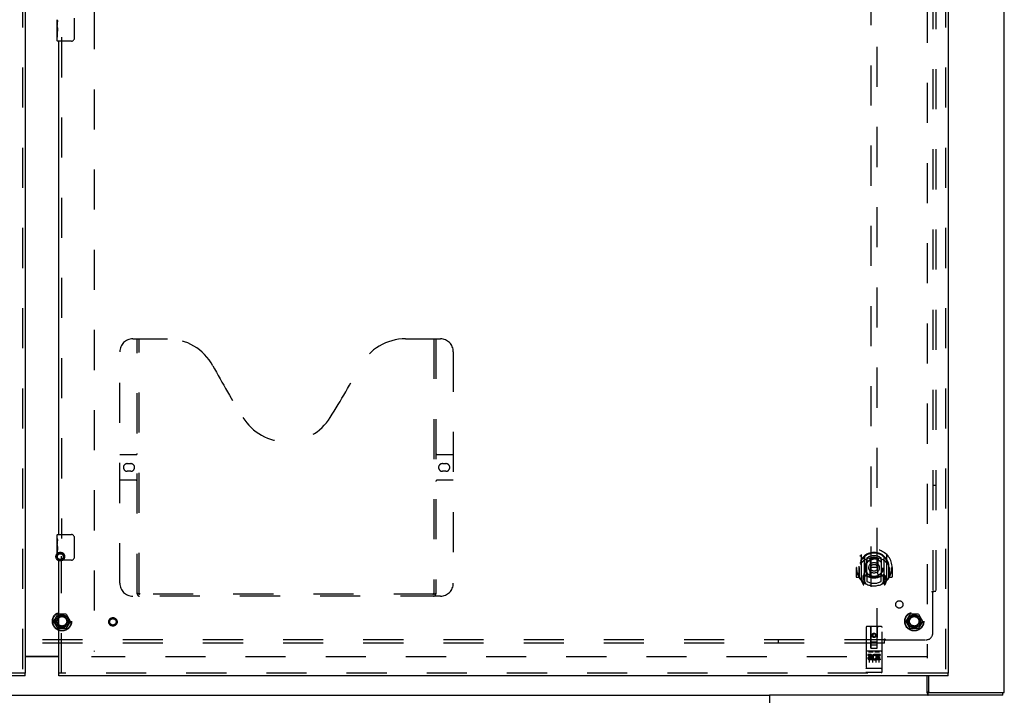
# Model space of a CAD drawing. Header units: inches. Extents: x 0 to 283, y 0 to 183.
# Tile 16 of 79: x 88 to 127, y 65 to 91. Entities that reach past the tile are written whole.
import ezdxf

# ---------------------------------------------------------------- set-up
doc = ezdxf.new("R2010")
doc.units = ezdxf.units.IN
doc.header["$LTSCALE"] = 15.583333
doc.header["$MEASUREMENT"] = 0
doc.linetypes.add('HIDDEN', pattern=[0.2, 0.1, -0.1])
doc.layers.get('0').update_dxf_attribs({"linetype": 'CONTINUOUS'})
for name, color, linetype in [('DEFAULT_2', 8, 'HIDDEN'), ('MAIN_DOOR_ASSEMBLY', 7, 'CONTINUOUS'), ('SECONDARY_DOOR_ASSEMBLY', 7, 'CONTINUOUS'), ('SUBPANEL', 7, 'CONTINUOUS')]:
    doc.layers.add(name, color=color, linetype=linetype)

msp = doc.modelspace()

# ---------------------------------------------------------------- linework, layer by layer
at = {"color": 3, "linetype": 'Continuous'}
for p, q in [((126.7, 64.742), (126.7, 136.534)), ((88.637, 66.153), (89.95, 66.153)), ((123.752, 65.388), (123.752, 64.802)), ((123.74, 64.742), (126.7, 64.742)), ((123.72, 64.638), (117.577, 64.638)), ((117.577, 64.638), (117.577, 64.298))]:
    msp.add_line(p, q, dxfattribs=at)
at = {"color": 7, "linetype": 'Continuous'}
for p, q in [((89.95, 66.138), (88.637, 66.138)), ((123.7, 64.738), (123.7, 65.388)), ((123.74, 64.638), (123.74, 64.742)), ((126.648, 64.638), (126.648, 64.742)), ((62.823, 64.638), (117.577, 64.638)), ((126.648, 64.638), (123.72, 64.638))]:
    msp.add_line(p, q, dxfattribs=at)
at = {"color": 3, "linetype": 'Continuous'}
for points in [[(123.7, 64.787), (123.702, 64.786), (123.704, 64.786), (123.707, 64.785), (123.709, 64.783), (123.711, 64.782), (123.713, 64.78), (123.715, 64.778), (123.717, 64.776), (123.718, 64.774), (123.72, 64.772), (123.721, 64.769), (123.722, 64.767), (123.724, 64.764), (123.725, 64.762)], [(123.725, 64.762), (123.727, 64.757), (123.728, 64.754), (123.729, 64.752), (123.73, 64.75), (123.731, 64.748), (123.733, 64.746), (123.734, 64.744), (123.735, 64.743), (123.737, 64.743), (123.738, 64.742), (123.74, 64.742)]]:
    msp.add_lwpolyline(points, dxfattribs=at)
at = {"color": 7, "linetype": 'Continuous'}
for points in [[(123.7, 64.738), (123.702, 64.733), (123.703, 64.729), (123.705, 64.724), (123.706, 64.718), (123.707, 64.713), (123.708, 64.707), (123.709, 64.702), (123.711, 64.691)], [(123.711, 64.691), (123.712, 64.686), (123.713, 64.68), (123.714, 64.676), (123.715, 64.671), (123.716, 64.667), (123.717, 64.663), (123.718, 64.659), (123.72, 64.656), (123.721, 64.653), (123.722, 64.651), (123.724, 64.648), (123.726, 64.646), (123.727, 64.644), (123.729, 64.642), (123.731, 64.641), (123.733, 64.64), (123.735, 64.639), (123.737, 64.638), (123.74, 64.638)]]:
    msp.add_lwpolyline(points, dxfattribs=at)
at = {"color": 3, "linetype": 'Continuous'}
msp.add_arc((123.812, 64.802), 0.06, 180, 270, dxfattribs=at)
at = {"layer": 'DEFAULT_2', "color": 8, "linetype": 'HIDDEN'}
for p, q in [((123.7, 135.19), (123.7, 66.086)), ((91.325, 134.937), (91.325, 66.34)), ((89.757, 67.518), (89.912, 67.786)), ((90.229, 67.791), (89.921, 67.791)), ((90.238, 67.786), (90.393, 67.518)), ((122.882, 67.518), (123.037, 67.786)), ((123.354, 67.791), (123.046, 67.791)), ((123.363, 67.786), (123.518, 67.518)), ((89.912, 67.241), (89.757, 67.508)), ((90.393, 67.508), (90.238, 67.241)), ((123.037, 67.241), (122.882, 67.508)), ((123.518, 67.508), (123.363, 67.241)), ((90.229, 67.236), (89.921, 67.236)), ((123.354, 67.236), (123.046, 67.236)), ((123.7, 66.138), (91.221, 66.138))]:
    msp.add_line(p, q, dxfattribs=at)
for centre, radius in [((90.009, 70.028), 0.169), ((90.009, 70.028), 0.124), ((90.009, 70.028), 0.114), ((90.075, 67.513), 0.372), ((90.075, 67.513), 0.356), ((123.2, 67.513), 0.372), ((123.2, 67.513), 0.356), ((90.075, 67.513), 0.204), ((90.075, 67.513), 0.183), ((123.2, 67.513), 0.204), ((123.2, 67.513), 0.183)]:
    msp.add_circle(centre, radius, dxfattribs=at)
for centre, start, end in [((89.921, 67.781), 90.0113, 149.988), ((90.229, 67.781), 30.0108, 89.9876), ((123.046, 67.781), 90.0113, 149.988), ((123.354, 67.781), 30.0108, 89.9876), ((89.766, 67.513), 150.0117, 209.9873), ((90.384, 67.513), 330.0117, 29.9873), ((122.891, 67.513), 150.0117, 209.9873), ((123.509, 67.513), 330.0117, 29.9873), ((89.921, 67.246), 210.0108, 269.9876), ((90.229, 67.246), 270.0113, 329.988), ((123.046, 67.246), 210.0108, 269.9876), ((123.354, 67.246), 270.0113, 329.988)]:
    msp.add_arc(centre, 0.01, start, end, dxfattribs=at)
at = {"layer": 'MAIN_DOOR_ASSEMBLY', "color": 8, "linetype": 'HIDDEN'}
for p, q in [((124.408, 135.784), (124.408, 65.492)), ((121.512, 98.467), (121.512, 66.466)), ((121.762, 66.466), (121.762, 98.467)), ((90.054, 90.21), (90.054, 70.733)), ((92.824, 78.492), (94.179, 78.492)), ((92.999, 68.582), (92.999, 78.492)), ((93.079, 68.612), (93.079, 78.492)), ((103.429, 78.492), (104.784, 78.492)), ((104.529, 78.492), (104.529, 68.612)), ((104.609, 78.492), (104.609, 68.582)), ((92.324, 68.992), (92.324, 77.992)), ((105.284, 77.992), (105.284, 68.992)), ((92.324, 73.992), (92.959, 73.992)), ((104.649, 73.992), (105.284, 73.992)), ((92.61, 73.642), (92.747, 73.642)), ((104.86, 73.642), (104.997, 73.642)), ((92.747, 73.342), (92.61, 73.342)), ((104.997, 73.342), (104.86, 73.342)), ((92.959, 72.992), (92.324, 72.992)), ((105.284, 72.992), (104.649, 72.992)), ((90.054, 65.492), (90.054, 70.043)), ((121.137, 70.094), (121.137, 69.126)), ((121.255, 70.04), (121.255, 69.024)), ((122.02, 70.04), (122.02, 69.024)), ((122.137, 69.126), (122.137, 70.094)), ((121.062, 69.656), (121.063, 69.659)), ((121.062, 69.199), (121.062, 69.656)), ((121.262, 70.015), (121.262, 69.012)), ((121.355, 69.292), (121.355, 69.923)), ((121.362, 69.975), (121.362, 69.872)), ((121.475, 69.949), (121.505, 69.61)), ((121.8, 69.949), (121.77, 69.61)), ((121.912, 69.872), (121.912, 69.975)), ((121.92, 69.923), (121.92, 69.292)), ((122.012, 70.015), (122.012, 69.012)), ((122.212, 69.656), (122.212, 69.659)), ((122.212, 69.199), (122.212, 69.656)), ((120.952, 69.61), (120.937, 69.61)), ((120.937, 69.61), (120.937, 69.237)), ((121.055, 69.61), (121.07, 69.61)), ((121.055, 69.61), (121.055, 69.222)), ((121.255, 69.281), (121.195, 69.281)), ((121.195, 69.281), (121.195, 69.131)), ((121.355, 69.282), (121.282, 69.282)), ((121.362, 69.311), (121.362, 69.059)), ((121.474, 69.266), (121.505, 69.61)), ((121.77, 69.61), (121.505, 69.61)), ((121.801, 69.266), (121.77, 69.61)), ((121.912, 69.059), (121.912, 69.311)), ((121.992, 69.282), (121.92, 69.282)), ((122.08, 69.281), (122.02, 69.281)), ((122.08, 69.131), (122.08, 69.281)), ((122.22, 69.61), (122.205, 69.61)), ((122.22, 69.61), (122.22, 69.222)), ((122.337, 69.61), (122.322, 69.61)), ((122.337, 69.61), (122.337, 69.237)), ((121.055, 69.222), (120.952, 69.222)), ((121.055, 69.222), (121.063, 69.237)), ((121.142, 69.115), (121.212, 68.94)), ((121.195, 69.131), (121.262, 69.131)), ((121.233, 69.184), (121.203, 69.138)), ((121.233, 69.02), (121.238, 69.017)), ((121.241, 68.943), (121.255, 69.024)), ((121.332, 68.962), (121.262, 69.071)), ((121.265, 69.244), (121.265, 69.036)), ((121.351, 69.264), (121.285, 69.264)), ((121.99, 69.264), (121.924, 69.264)), ((122.012, 69.071), (121.942, 68.962)), ((122.01, 69.036), (122.01, 69.244)), ((122.012, 69.131), (122.08, 69.131)), ((122.02, 69.024), (122.034, 68.943)), ((122.041, 69.02), (122.041, 69.02)), ((122.041, 69.02), (122.042, 69.02)), ((122.041, 69.02), (122.042, 69.02)), ((122.072, 69.138), (122.042, 69.184)), ((122.063, 68.94), (122.133, 69.115)), ((122.212, 69.237), (122.22, 69.222)), ((122.322, 69.222), (122.22, 69.222)), ((104.525, 68.572), (93.083, 68.572)), ((104.784, 68.492), (92.824, 68.492)), ((121.325, 67.276), (121.325, 65.551)), ((121.92, 67.306), (121.355, 67.306)), ((121.511, 66.466), (121.507, 67.276)), ((121.637, 67.038), (121.575, 67.002)), ((121.575, 67.002), (121.585, 66.996)), ((121.575, 67.002), (121.575, 66.93)), ((121.637, 67.027), (121.585, 66.996)), ((121.585, 66.996), (121.585, 66.936)), ((121.7, 67.002), (121.637, 67.038)), ((121.637, 67.038), (121.637, 67.027)), ((121.69, 66.996), (121.637, 67.027)), ((121.7, 67.002), (121.69, 66.996)), ((121.69, 66.936), (121.69, 66.996)), ((121.7, 66.93), (121.7, 67.002)), ((121.764, 66.466), (121.767, 67.276)), ((121.95, 65.551), (121.95, 67.276)), ((121.51, 66.716), (121.765, 66.716)), ((121.722, 66.591), (121.552, 66.591)), ((121.575, 66.93), (121.585, 66.936)), ((121.575, 66.93), (121.637, 66.894)), ((121.585, 66.936), (121.637, 66.905)), ((121.637, 66.905), (121.69, 66.936)), ((121.637, 66.894), (121.7, 66.93)), ((121.637, 66.894), (121.637, 66.905)), ((121.7, 66.93), (121.69, 66.936)), ((121.92, 66.349), (121.355, 66.349)), ((121.493, 66.227), (121.401, 66.227)), ((121.401, 66.227), (121.401, 66.184)), ((121.426, 66.333), (121.598, 66.333)), ((121.45, 66.218), (121.45, 65.912)), ((121.511, 66.466), (121.532, 66.466)), ((121.532, 66.466), (121.742, 66.466)), ((121.575, 66.218), (121.575, 65.912)), ((121.676, 66.333), (121.848, 66.333)), ((121.7, 66.218), (121.7, 65.912)), ((121.71, 66.216), (121.713, 66.214)), ((121.869, 66.227), (121.713, 66.227)), ((121.713, 66.227), (121.713, 66.214)), ((121.742, 66.466), (121.764, 66.466)), ((121.825, 66.218), (121.825, 65.912)), ((121.869, 66.227), (121.869, 66.184)), ((121.493, 66.184), (121.401, 66.184)), ((121.497, 66.141), (121.451, 66.141)), ((121.557, 66.056), (121.464, 66.056)), ((121.557, 66.014), (121.464, 66.014)), ((121.493, 66.1), (121.465, 66.1)), ((121.557, 66.056), (121.557, 66.014)), ((121.689, 66.062), (121.706, 66.023)), ((121.713, 66.191), (121.7, 66.173)), ((121.713, 66.191), (121.713, 66.014)), ((121.869, 66.014), (121.713, 66.014)), ((121.869, 66.184), (121.756, 66.184)), ((121.756, 66.184), (121.756, 66.141)), ((121.848, 66.141), (121.756, 66.141)), ((121.848, 66.098), (121.756, 66.098)), ((121.756, 66.098), (121.756, 66.056)), ((121.869, 66.056), (121.756, 66.056)), ((121.848, 66.141), (121.848, 66.098)), ((121.869, 66.056), (121.869, 66.014)), ((124.512, 65.492), (89.95, 65.492)), ((121.342, 65.679), (121.342, 65.68)), ((121.343, 65.679), (121.342, 65.679)), ((121.344, 65.679), (121.343, 65.679)), ((121.345, 65.679), (121.344, 65.679)), ((121.346, 65.679), (121.345, 65.679)), ((121.345, 65.679), (121.345, 65.679)), ((121.348, 65.679), (121.347, 65.679)), ((121.349, 65.679), (121.348, 65.679)), ((121.35, 65.679), (121.349, 65.679)), ((121.351, 65.679), (121.35, 65.679)), ((121.352, 65.679), (121.351, 65.679)), ((121.353, 65.679), (121.352, 65.679)), ((121.352, 65.679), (121.352, 65.679)), ((121.354, 65.679), (121.353, 65.679)), ((121.355, 65.679), (121.354, 65.679)), ((121.92, 65.679), (121.355, 65.679)), ((121.92, 65.521), (121.355, 65.521)), ((121.92, 65.679), (121.921, 65.679)), ((121.921, 65.679), (121.922, 65.679)), ((121.922, 65.679), (121.923, 65.679)), ((121.923, 65.679), (121.924, 65.679)), ((121.924, 65.679), (121.925, 65.679)), ((121.925, 65.679), (121.926, 65.679)), ((121.925, 65.679), (121.925, 65.679)), ((121.926, 65.679), (121.927, 65.679)), ((121.927, 65.679), (121.928, 65.679)), ((121.928, 65.679), (121.929, 65.679)), ((121.929, 65.679), (121.93, 65.679)), ((121.929, 65.679), (121.929, 65.679)), ((121.93, 65.679), (121.931, 65.679)), ((121.931, 65.679), (121.932, 65.679)), ((121.932, 65.679), (121.933, 65.679)), ((121.933, 65.68), (121.934, 65.68)), ((121.933, 65.679), (121.933, 65.68))]:
    msp.add_line(p, q, dxfattribs=at)
at = {"layer": 'MAIN_DOOR_ASSEMBLY', "color": 3, "linetype": 'Continuous'}
for p, q in [((124.512, 135.784), (124.512, 65.492)), ((89.95, 70.888), (89.95, 90.055)), ((89.95, 65.492), (89.95, 69.888)), ((124.512, 65.388), (89.95, 65.388))]:
    msp.add_line(p, q, dxfattribs=at)
at = {"layer": 'MAIN_DOOR_ASSEMBLY', "color": 7, "linetype": 'Continuous'}
for p, q in [((89.89, 90.636), (89.89, 90.893)), ((89.896, 90.838), (89.89, 90.838)), ((89.897, 90.67), (89.897, 90.806)), ((90.545, 90.955), (90.545, 90.155)), ((89.89, 90.67), (89.897, 90.67)), ((89.89, 90.07), (89.89, 90.634)), ((89.892, 90.607), (89.89, 90.607)), ((89.89, 90.475), (89.896, 90.475)), ((89.89, 90.44), (89.897, 90.44)), ((89.89, 90.377), (89.897, 90.377)), ((89.897, 90.209), (89.897, 90.44)), ((89.89, 90.209), (89.897, 90.209)), ((90.445, 90.055), (89.905, 90.055)), ((89.89, 70.728), (89.89, 70.873)), ((89.905, 70.888), (90.445, 70.888)), ((89.89, 70.47), (89.89, 70.727)), ((89.896, 70.671), (89.89, 70.671)), ((89.89, 70.503), (89.897, 70.503)), ((89.89, 69.903), (89.89, 70.467)), ((89.892, 70.441), (89.89, 70.441)), ((89.897, 70.503), (89.897, 70.64)), ((90.545, 70.788), (90.545, 69.988)), ((89.89, 70.309), (89.896, 70.309)), ((89.89, 70.273), (89.897, 70.273)), ((89.89, 70.21), (89.897, 70.21)), ((89.89, 70.042), (89.897, 70.042)), ((89.897, 70.042), (89.897, 70.273)), ((90.445, 69.888), (89.905, 69.888)), ((89.95, 65.388), (89.95, 65.492)), ((124.512, 65.388), (124.512, 65.492))]:
    msp.add_line(p, q, dxfattribs=at)
for points in [[(89.89, 90.894), (89.89, 90.891), (89.89, 90.886), (89.891, 90.88), (89.893, 90.867)], [(89.893, 90.867), (89.894, 90.86), (89.894, 90.852), (89.895, 90.843)], [(89.895, 90.843), (89.896, 90.834), (89.896, 90.825), (89.897, 90.816), (89.897, 90.806)], [(89.89, 90.636), (89.89, 90.628), (89.891, 90.619), (89.891, 90.609)], [(89.891, 90.609), (89.894, 90.576), (89.895, 90.564), (89.896, 90.551), (89.896, 90.539), (89.897, 90.526), (89.897, 90.513), (89.897, 90.5), (89.896, 90.487), (89.896, 90.475), (89.895, 90.463), (89.894, 90.451)], [(90.545, 90.155), (90.545, 90.149), (90.544, 90.142), (90.543, 90.136), (90.542, 90.13), (90.54, 90.124), (90.538, 90.119)], [(90.538, 70.824), (90.54, 70.819), (90.542, 70.813), (90.543, 70.807), (90.544, 70.801), (90.545, 70.795), (90.545, 70.788)], [(89.89, 70.728), (89.89, 70.724), (89.89, 70.719), (89.891, 70.714), (89.893, 70.701)], [(89.89, 70.47), (89.89, 70.462), (89.891, 70.453), (89.891, 70.443)], [(89.891, 70.443), (89.894, 70.409), (89.895, 70.397), (89.896, 70.384), (89.896, 70.372), (89.897, 70.359), (89.897, 70.346), (89.897, 70.333), (89.896, 70.321), (89.896, 70.308), (89.895, 70.296), (89.894, 70.284)], [(89.893, 70.701), (89.894, 70.693), (89.894, 70.685), (89.895, 70.676)], [(89.895, 70.676), (89.896, 70.667), (89.896, 70.658), (89.897, 70.649), (89.897, 70.64)], [(90.545, 69.988), (90.545, 69.982), (90.544, 69.976), (90.543, 69.97), (90.542, 69.964), (90.54, 69.958), (90.538, 69.952)]]:
    msp.add_lwpolyline(points, dxfattribs=at)
at = {"layer": 'MAIN_DOOR_ASSEMBLY', "color": 8, "linetype": 'HIDDEN'}
for points in [[(121.092, 70.049), (121.093, 70.049), (121.093, 70.05), (121.094, 70.051), (121.095, 70.052), (121.096, 70.053), (121.096, 70.053), (121.097, 70.054), (121.098, 70.055), (121.099, 70.056), (121.099, 70.057), (121.1, 70.057), (121.101, 70.058), (121.102, 70.059), (121.102, 70.059), (121.103, 70.06), (121.104, 70.061), (121.105, 70.061), (121.106, 70.062), (121.107, 70.063), (121.107, 70.063), (121.108, 70.064), (121.109, 70.064), (121.11, 70.065), (121.111, 70.066), (121.112, 70.066), (121.113, 70.067), (121.113, 70.067), (121.114, 70.068), (121.115, 70.068), (121.116, 70.069), (121.117, 70.069), (121.118, 70.07), (121.119, 70.07), (121.12, 70.07)], [(122.155, 70.07), (122.156, 70.07), (122.157, 70.07), (122.158, 70.069), (122.159, 70.069), (122.16, 70.068), (122.161, 70.068), (122.161, 70.067), (122.162, 70.067), (122.163, 70.066), (122.164, 70.066), (122.165, 70.065), (122.166, 70.064), (122.167, 70.064), (122.168, 70.063), (122.168, 70.063), (122.169, 70.062), (122.17, 70.061), (122.171, 70.061), (122.172, 70.06), (122.172, 70.059), (122.173, 70.059), (122.174, 70.058), (122.175, 70.057), (122.176, 70.057), (122.176, 70.056), (122.177, 70.055), (122.178, 70.054), (122.179, 70.053), (122.179, 70.053), (122.18, 70.052), (122.181, 70.051), (122.181, 70.05), (122.182, 70.049), (122.183, 70.049)], [(121.183, 69.825), (121.182, 69.824), (121.18, 69.822), (121.179, 69.821), (121.177, 69.819), (121.175, 69.818), (121.174, 69.816), (121.172, 69.815), (121.17, 69.813), (121.168, 69.811), (121.167, 69.809), (121.165, 69.807), (121.163, 69.805), (121.161, 69.803), (121.159, 69.801), (121.157, 69.799), (121.155, 69.796), (121.153, 69.794), (121.151, 69.791), (121.149, 69.789), (121.147, 69.786), (121.145, 69.783), (121.142, 69.78), (121.14, 69.777), (121.138, 69.774), (121.135, 69.77), (121.133, 69.767), (121.13, 69.763), (121.128, 69.76), (121.125, 69.756), (121.122, 69.752), (121.12, 69.747), (121.117, 69.743), (121.114, 69.738), (121.111, 69.734), (121.108, 69.728), (121.105, 69.723)], [(121.45, 69.967), (121.455, 69.968), (121.46, 69.969), (121.466, 69.971), (121.471, 69.972), (121.477, 69.974), (121.482, 69.975), (121.488, 69.976), (121.493, 69.977), (121.498, 69.978), (121.504, 69.979), (121.509, 69.98), (121.515, 69.981), (121.52, 69.982), (121.526, 69.983), (121.532, 69.984), (121.537, 69.985), (121.543, 69.986), (121.548, 69.987), (121.554, 69.987), (121.559, 69.988), (121.565, 69.989), (121.57, 69.989), (121.576, 69.99), (121.582, 69.99), (121.587, 69.99), (121.593, 69.991), (121.598, 69.991), (121.604, 69.991), (121.609, 69.992), (121.615, 69.992), (121.621, 69.992), (121.626, 69.992), (121.632, 69.992), (121.637, 69.992), (121.643, 69.992), (121.649, 69.992), (121.654, 69.992), (121.66, 69.992), (121.665, 69.992), (121.671, 69.991), (121.677, 69.991), (121.682, 69.991), (121.688, 69.99), (121.693, 69.99), (121.699, 69.99), (121.705, 69.989), (121.71, 69.989), (121.716, 69.988), (121.721, 69.987), (121.727, 69.987), (121.732, 69.986), (121.738, 69.985), (121.743, 69.984), (121.749, 69.983), (121.754, 69.982), (121.76, 69.981), (121.765, 69.98), (121.771, 69.979), (121.776, 69.978), (121.782, 69.977), (121.787, 69.976), (121.793, 69.975), (121.798, 69.974), (121.804, 69.972), (121.809, 69.971), (121.815, 69.969), (121.82, 69.968), (121.825, 69.967)], [(122.17, 69.723), (122.167, 69.728), (122.164, 69.733), (122.161, 69.738), (122.158, 69.743), (122.155, 69.747), (122.152, 69.752), (122.15, 69.756), (122.147, 69.76), (122.145, 69.763), (122.142, 69.767), (122.14, 69.77), (122.137, 69.774), (122.135, 69.777), (122.133, 69.78), (122.13, 69.783), (122.128, 69.786), (122.126, 69.789), (122.124, 69.791), (122.122, 69.794), (122.12, 69.796), (122.118, 69.799), (122.116, 69.801), (122.114, 69.803), (122.112, 69.805), (122.11, 69.807), (122.108, 69.809), (122.106, 69.811), (122.105, 69.813), (122.103, 69.815), (122.101, 69.816), (122.1, 69.818), (122.098, 69.819), (122.096, 69.821), (122.095, 69.822), (122.093, 69.823), (122.092, 69.825)], [(121.12, 69.149), (121.119, 69.15), (121.118, 69.15), (121.117, 69.15), (121.116, 69.151), (121.115, 69.151), (121.114, 69.152), (121.113, 69.152), (121.113, 69.153), (121.112, 69.153), (121.111, 69.154), (121.11, 69.155), (121.109, 69.155), (121.108, 69.156), (121.107, 69.156), (121.107, 69.157), (121.106, 69.158), (121.105, 69.158), (121.104, 69.159), (121.103, 69.16), (121.102, 69.16), (121.102, 69.161), (121.101, 69.162), (121.1, 69.162), (121.099, 69.163), (121.099, 69.164), (121.098, 69.165), (121.097, 69.165), (121.096, 69.166), (121.096, 69.167), (121.095, 69.168), (121.094, 69.168), (121.093, 69.169), (121.093, 69.17), (121.092, 69.171)], [(122.183, 69.171), (122.182, 69.17), (122.181, 69.169), (122.181, 69.168), (122.18, 69.168), (122.179, 69.167), (122.179, 69.166), (122.178, 69.165), (122.177, 69.165), (122.176, 69.164), (122.176, 69.163), (122.175, 69.162), (122.174, 69.162), (122.173, 69.161), (122.172, 69.16), (122.172, 69.16), (122.171, 69.159), (122.17, 69.158), (122.169, 69.158), (122.168, 69.157), (122.168, 69.156), (122.167, 69.156), (122.166, 69.155), (122.165, 69.155), (122.164, 69.154), (122.163, 69.153), (122.162, 69.153), (122.161, 69.152), (122.161, 69.152), (122.16, 69.151), (122.159, 69.151), (122.158, 69.15), (122.157, 69.15), (122.156, 69.15), (122.155, 69.149)], [(92.989, 68.612), (93.005, 68.601), (93.021, 68.592), (93.037, 68.584), (93.052, 68.578), (93.068, 68.574), (93.083, 68.572)], [(104.525, 68.572), (104.54, 68.574), (104.556, 68.578), (104.571, 68.584), (104.587, 68.592), (104.603, 68.601), (104.619, 68.612)], [(121.42, 66.332), (121.42, 66.332), (121.42, 66.332), (121.42, 66.332), (121.42, 66.332), (121.42, 66.332), (121.421, 66.332), (121.421, 66.332), (121.421, 66.332), (121.421, 66.332), (121.421, 66.332), (121.421, 66.332), (121.421, 66.332), (121.421, 66.332), (121.421, 66.332), (121.421, 66.332), (121.422, 66.332), (121.422, 66.332), (121.422, 66.332), (121.422, 66.332), (121.422, 66.332), (121.422, 66.332), (121.422, 66.332), (121.423, 66.332), (121.423, 66.332), (121.423, 66.332), (121.423, 66.333), (121.423, 66.333), (121.423, 66.333), (121.423, 66.333), (121.424, 66.333), (121.424, 66.333), (121.424, 66.333), (121.424, 66.333), (121.424, 66.333), (121.424, 66.333), (121.425, 66.333), (121.425, 66.333), (121.425, 66.333), (121.425, 66.333), (121.425, 66.333), (121.426, 66.333), (121.426, 66.333), (121.426, 66.333), (121.426, 66.333), (121.426, 66.333)], [(121.598, 66.333), (121.599, 66.333), (121.599, 66.333), (121.599, 66.333), (121.599, 66.333), (121.599, 66.333), (121.6, 66.333), (121.6, 66.333), (121.6, 66.333), (121.6, 66.333), (121.6, 66.333), (121.601, 66.333), (121.601, 66.333), (121.601, 66.333), (121.601, 66.333), (121.601, 66.333), (121.601, 66.333), (121.602, 66.333), (121.602, 66.333), (121.602, 66.333), (121.602, 66.333), (121.602, 66.332), (121.602, 66.332), (121.602, 66.332), (121.603, 66.332), (121.603, 66.332), (121.603, 66.332), (121.603, 66.332), (121.603, 66.332), (121.603, 66.332), (121.603, 66.332), (121.603, 66.332), (121.604, 66.332), (121.604, 66.332), (121.604, 66.332), (121.604, 66.332), (121.604, 66.332), (121.604, 66.332), (121.604, 66.332), (121.604, 66.332), (121.604, 66.332), (121.605, 66.332), (121.605, 66.332), (121.605, 66.332), (121.605, 66.332), (121.605, 66.332), (121.605, 66.332)], [(121.67, 66.332), (121.67, 66.332), (121.67, 66.332), (121.67, 66.332), (121.67, 66.332), (121.67, 66.332), (121.671, 66.332), (121.671, 66.332), (121.671, 66.332), (121.671, 66.332), (121.671, 66.332), (121.671, 66.332), (121.671, 66.332), (121.671, 66.332), (121.671, 66.332), (121.671, 66.332), (121.672, 66.332), (121.672, 66.332), (121.672, 66.332), (121.672, 66.332), (121.672, 66.332), (121.672, 66.332), (121.672, 66.332), (121.673, 66.332), (121.673, 66.332), (121.673, 66.332), (121.673, 66.333), (121.673, 66.333), (121.673, 66.333), (121.673, 66.333), (121.674, 66.333), (121.674, 66.333), (121.674, 66.333), (121.674, 66.333), (121.674, 66.333), (121.674, 66.333), (121.675, 66.333), (121.675, 66.333), (121.675, 66.333), (121.675, 66.333), (121.675, 66.333), (121.676, 66.333), (121.676, 66.333), (121.676, 66.333), (121.676, 66.333), (121.676, 66.333)], [(121.848, 66.333), (121.849, 66.333), (121.849, 66.333), (121.849, 66.333), (121.849, 66.333), (121.849, 66.333), (121.85, 66.333), (121.85, 66.333), (121.85, 66.333), (121.85, 66.333), (121.85, 66.333), (121.851, 66.333), (121.851, 66.333), (121.851, 66.333), (121.851, 66.333), (121.851, 66.333), (121.851, 66.333), (121.852, 66.333), (121.852, 66.333), (121.852, 66.333), (121.852, 66.333), (121.852, 66.332), (121.852, 66.332), (121.852, 66.332), (121.853, 66.332), (121.853, 66.332), (121.853, 66.332), (121.853, 66.332), (121.853, 66.332), (121.853, 66.332), (121.853, 66.332), (121.853, 66.332), (121.854, 66.332), (121.854, 66.332), (121.854, 66.332), (121.854, 66.332), (121.854, 66.332), (121.854, 66.332), (121.854, 66.332), (121.854, 66.332), (121.854, 66.332), (121.855, 66.332), (121.855, 66.332), (121.855, 66.332), (121.855, 66.332), (121.855, 66.332), (121.855, 66.332)], [(121.342, 65.68), (121.341, 65.68), (121.34, 65.68), (121.34, 65.68), (121.34, 65.68), (121.339, 65.68), (121.339, 65.68), (121.339, 65.68), (121.338, 65.68), (121.338, 65.68), (121.338, 65.68), (121.337, 65.68), (121.337, 65.68), (121.337, 65.68), (121.336, 65.68), (121.336, 65.68), (121.336, 65.681), (121.335, 65.681), (121.335, 65.681), (121.335, 65.681), (121.334, 65.681), (121.334, 65.681), (121.334, 65.681), (121.333, 65.681), (121.333, 65.681), (121.333, 65.681), (121.333, 65.681), (121.332, 65.681), (121.332, 65.681), (121.332, 65.682), (121.332, 65.682), (121.331, 65.682), (121.331, 65.682), (121.331, 65.682), (121.331, 65.682), (121.33, 65.682), (121.33, 65.682), (121.33, 65.682), (121.33, 65.682), (121.329, 65.682), (121.329, 65.682), (121.329, 65.683), (121.329, 65.683), (121.329, 65.683), (121.328, 65.683), (121.328, 65.683), (121.328, 65.683), (121.328, 65.683), (121.328, 65.683), (121.327, 65.683), (121.327, 65.683), (121.327, 65.683), (121.327, 65.684), (121.327, 65.684), (121.327, 65.684), (121.327, 65.684), (121.326, 65.684), (121.326, 65.684), (121.326, 65.684), (121.326, 65.684), (121.326, 65.684), (121.326, 65.684), (121.326, 65.685), (121.326, 65.685), (121.326, 65.685), (121.325, 65.685), (121.325, 65.685), (121.325, 65.685), (121.325, 65.685), (121.325, 65.685), (121.325, 65.685), (121.325, 65.685), (121.325, 65.686), (121.325, 65.686), (121.325, 65.686), (121.325, 65.686), (121.325, 65.686), (121.325, 65.686), (121.325, 65.686)], [(121.347, 65.679), (121.347, 65.679), (121.346, 65.679)], [(121.934, 65.68), (121.934, 65.68), (121.935, 65.68), (121.935, 65.68), (121.936, 65.68), (121.936, 65.68), (121.936, 65.68), (121.937, 65.68), (121.937, 65.68), (121.937, 65.68), (121.938, 65.68), (121.938, 65.68), (121.938, 65.68), (121.939, 65.68), (121.939, 65.68), (121.939, 65.681), (121.94, 65.681), (121.94, 65.681), (121.94, 65.681), (121.941, 65.681), (121.941, 65.681), (121.941, 65.681), (121.941, 65.681), (121.942, 65.681), (121.942, 65.681), (121.942, 65.681), (121.943, 65.681), (121.943, 65.681), (121.943, 65.682), (121.943, 65.682), (121.944, 65.682), (121.944, 65.682), (121.944, 65.682), (121.944, 65.682), (121.945, 65.682), (121.945, 65.682), (121.945, 65.682), (121.945, 65.682), (121.946, 65.682), (121.946, 65.682), (121.946, 65.683), (121.946, 65.683), (121.946, 65.683), (121.947, 65.683), (121.947, 65.683), (121.947, 65.683), (121.947, 65.683), (121.947, 65.683), (121.948, 65.683), (121.948, 65.683), (121.948, 65.683), (121.948, 65.684), (121.948, 65.684), (121.948, 65.684), (121.948, 65.684), (121.949, 65.684), (121.949, 65.684), (121.949, 65.684), (121.949, 65.684), (121.949, 65.684), (121.949, 65.684), (121.949, 65.685), (121.949, 65.685), (121.949, 65.685), (121.949, 65.685), (121.95, 65.685), (121.95, 65.685), (121.95, 65.685), (121.95, 65.685), (121.95, 65.685), (121.95, 65.685), (121.95, 65.686), (121.95, 65.686), (121.95, 65.686), (121.95, 65.686), (121.95, 65.686), (121.95, 65.686), (121.95, 65.686)]]:
    msp.add_lwpolyline(points, dxfattribs=at)
for centre, radius in [((121.637, 69.592), 0.35), ((121.637, 69.592), 0.335), ((121.637, 69.592), 0.205), ((121.637, 69.592), 0.133), ((92.054, 67.492), 0.164), ((92.054, 67.492), 0.124), ((121.637, 66.966), 0.085), ((121.637, 66.966), 0.0845)]:
    msp.add_circle(centre, radius, dxfattribs=at)
at = {"layer": 'MAIN_DOOR_ASSEMBLY', "color": 7, "linetype": 'Continuous'}
for centre, radius, start, end in [((89.905, 90.07), 0.015, 180, 270), ((90.445, 90.155), 0.1, 270, 338.7946), ((89.905, 70.873), 0.015, 90, 180), ((90.445, 70.788), 0.1, 21.1999, 90), ((89.905, 69.903), 0.015, 180, 270), ((90.445, 69.988), 0.1, 270, 338.7946)]:
    msp.add_arc(centre, radius, start, end, dxfattribs=at)
at = {"layer": 'MAIN_DOOR_ASSEMBLY', "color": 8, "linetype": 'HIDDEN'}
for centre, radius, start, end in [((92.824, 77.992), 0.5, 90, 180), ((94.179, 76.492), 2, 28.4813, 90), ((103.429, 76.492), 2, 90, 151.5187), ((104.784, 77.992), 0.5, 0, 90), ((130.487, 96.191), 39.307, 208.4813, 211.8705), ((67.121, 96.191), 39.307, 328.1295, 331.5187), ((98.804, 76.492), 2, 211.8705, 328.1295), ((92.959, 74.032), 0.04, 270, 360), ((104.649, 74.032), 0.04, 180, 270), ((92.61, 73.492), 0.15, 90, 270), ((92.747, 73.492), 0.15, 270, 90), ((104.86, 73.492), 0.15, 90, 270), ((104.997, 73.492), 0.15, 270, 90), ((92.959, 72.952), 0.04, 0, 90), ((104.649, 72.952), 0.04, 90, 180), ((121.637, 69.61), 0.7, 305.5126, 234.4874), ((121.637, 69.607), 0.583, 0.2464, 179.7536), ((121.637, 69.582), 0.58, 7.6622, 172.3378), ((121.152, 70.094), 0.015, 135.0748, 180), ((121.27, 70.04), 0.015, 130.3587, 180), ((121.637, 69.582), 0.48, 55.0461, 124.9539), ((122.005, 70.04), 0.015, 0, 49.6413), ((122.122, 70.094), 0.015, 0, 44.9252), ((121.082, 69.656), 0.02, 172.3378, 180), ((121.637, 69.292), 0.7, 49.529, 130.471), ((121.282, 70.015), 0.02, 129.3378, 179.9984), ((121.37, 69.923), 0.015, 112.9863, 180), ((121.392, 69.872), 0.03, 180, 311.1261), ((121.637, 69.592), 0.343, 48.8739, 131.1261), ((121.455, 69.947), 0.02, 5.0796, 105.5752), ((121.82, 69.947), 0.02, 74.4248, 174.9204), ((121.882, 69.872), 0.03, 228.8739, 360), ((121.905, 69.923), 0.015, 0, 67.0137), ((121.992, 70.015), 0.02, 0, 50.6594), ((122.192, 69.656), 0.02, 0, 7.6622), ((121.637, 69.61), 0.685, 180, 213.0115), ((121.637, 69.922), 0.7, 233.2319, 306.7681), ((121.074, 69.286), 0.188, 327.3208, 360), ((121.282, 69.262), 0.02, 90, 180), ((121.37, 69.292), 0.015, 180, 247.0137), ((121.392, 69.311), 0.03, 48.8739, 180), ((121.637, 69.592), 0.343, 228.8739, 311.1261), ((121.882, 69.311), 0.03, 0, 131.1261), ((121.905, 69.292), 0.015, 292.9863, 360), ((121.992, 69.262), 0.02, 0, 90), ((122.2, 69.286), 0.188, 180, 212.6792), ((121.637, 69.61), 0.685, 326.9885, 360), ((92.824, 68.992), 0.5, 180, 270), ((104.784, 68.992), 0.5, 270, 360), ((120.952, 69.237), 0.015, 180, 270), ((121.082, 69.199), 0.02, 180, 215.2961), ((121.637, 69.592), 0.7, 215.2961, 324.7039), ((121.152, 69.126), 0.015, 180, 224.9252), ((121.207, 69.136), 0.005, 147.3208, 270), ((121.226, 68.946), 0.015, 201.8041, 350), ((121.242, 69.056), 0.02, 234.4874, 360), ((121.245, 69.036), 0.02, 234.7457, 360), ((121.282, 69.012), 0.02, 180, 238.5295), ((121.285, 69.244), 0.02, 90, 180), ((121.351, 69.244), 0.02, 66.536, 90), ((121.637, 69.904), 0.7, 246.536, 293.464), ((121.637, 69.592), 0.6, 242.7204, 297.2796), ((121.454, 69.267), 0.02, 254.3869, 354.9204), ((121.82, 69.267), 0.02, 185.0796, 285.6131), ((121.924, 69.244), 0.02, 90, 113.464), ((121.99, 69.244), 0.02, 0, 90), ((121.992, 69.012), 0.02, 301.4688, 359.9992), ((122.03, 69.036), 0.02, 180, 305.2543), ((122.032, 69.056), 0.02, 180, 305.5126), ((122.049, 68.946), 0.015, 190, 338.1959), ((122.067, 69.136), 0.005, 270, 32.6792), ((122.122, 69.126), 0.015, 315.0748, 360), ((122.192, 69.199), 0.02, 324.7039, 360), ((122.322, 69.237), 0.015, 270, 360), ((93.089, 68.582), 0.09, 180, 270), ((93.119, 68.612), 0.04, 180, 270), ((104.489, 68.612), 0.04, 270, 360), ((104.519, 68.582), 0.09, 270, 360), ((121.355, 67.276), 0.03, 90, 180), ((121.477, 67.276), 0.03, 0, 90), ((121.797, 67.276), 0.03, 90, 180), ((121.92, 67.276), 0.03, 0, 90), ((121.552, 66.551), 0.04, 90, 180), ((121.722, 66.551), 0.04, 0, 90), ((121.355, 66.379), 0.03, 180, 270), ((121.493, 66.163), 0.0635, 270, 90), ((121.552, 66.506), 0.04, 180, 270), ((121.663, 66.12), 0.107, 64.2636, 293.4027), ((121.722, 66.506), 0.04, 270, 360), ((121.92, 66.379), 0.03, 270, 360), ((121.464, 66.078), 0.0644, 102.2995, 270.0775), ((121.464, 66.078), 0.0219, 89.9011, 270), ((121.493, 66.162), 0.0219, 280.307, 90), ((121.663, 66.12), 0.0639, 54.8895, 293.4026), ((121.355, 65.551), 0.03, 180, 270), ((121.92, 65.551), 0.03, 270, 360)]:
    msp.add_arc(centre, radius, start, end, dxfattribs=at)
at = {"layer": 'MAIN_DOOR_ASSEMBLY', "color": 7, "linetype": 'Continuous'}
for centre in [(90.153, 90.471), (90.153, 70.304)]:
    msp.add_ellipse(centre, major_axis=(0.263, 0), ratio=0.432808, start_param=-3.141593, end_param=-2.961605, dxfattribs=at)
at = {"layer": 'SECONDARY_DOOR_ASSEMBLY', "color": 8, "linetype": 'HIDDEN'}
for p, q in [((88.533, 135.784), (88.533, 65.492)), ((88.637, 65.492), (54.075, 65.492))]:
    msp.add_line(p, q, dxfattribs=at)
at = {"layer": 'SECONDARY_DOOR_ASSEMBLY', "color": 3, "linetype": 'Continuous'}
for p, q in [((88.637, 135.784), (88.637, 65.492)), ((88.637, 65.388), (54.075, 65.388))]:
    msp.add_line(p, q, dxfattribs=at)
at = {"layer": 'SECONDARY_DOOR_ASSEMBLY', "color": 7, "linetype": 'Continuous'}
msp.add_line((88.637, 65.388), (88.637, 65.492), dxfattribs=at)
at = {"layer": 'SUBPANEL', "color": 8, "linetype": 'HIDDEN'}
for p, q in [((123.919, 132.607), (123.919, 68.67)), ((124.044, 132.607), (124.044, 68.67)), ((124.044, 72.795), (123.919, 72.795)), ((123.878, 68.67), (123.957, 68.67)), ((123.919, 67.045), (123.919, 68.634)), ((124.044, 68.67), (123.957, 68.67)), ((122.044, 66.795), (58.106, 66.795)), ((122.044, 66.67), (58.106, 66.67)), ((117.919, 66.67), (117.919, 66.795)), ((122.044, 66.756), (122.044, 66.835)), ((122.044, 66.67), (122.044, 66.756)), ((122.061, 66.776), (122.068, 66.783)), ((122.079, 66.795), (123.669, 66.795))]:
    msp.add_line(p, q, dxfattribs=at)
for points in [[(123.878, 68.67), (123.879, 68.668), (123.879, 68.666), (123.88, 68.664), (123.881, 68.663), (123.882, 68.661), (123.883, 68.66), (123.885, 68.658), (123.886, 68.657), (123.888, 68.655), (123.89, 68.654), (123.891, 68.652), (123.893, 68.651), (123.895, 68.65), (123.897, 68.648), (123.899, 68.647), (123.904, 68.644)], [(123.904, 68.644), (123.906, 68.643), (123.909, 68.641), (123.911, 68.64), (123.913, 68.639), (123.915, 68.637), (123.917, 68.636), (123.919, 68.634)], [(123.932, 68.647), (123.93, 68.645), (123.928, 68.643), (123.926, 68.641), (123.924, 68.639), (123.922, 68.637), (123.92, 68.636), (123.919, 68.634)], [(123.957, 68.67), (123.955, 68.668), (123.952, 68.666), (123.95, 68.664), (123.948, 68.663), (123.946, 68.661), (123.944, 68.659), (123.942, 68.657), (123.941, 68.656), (123.939, 68.654), (123.937, 68.653), (123.932, 68.647)], [(122.044, 66.835), (122.046, 66.835), (122.047, 66.834), (122.049, 66.833), (122.05, 66.832), (122.052, 66.831), (122.054, 66.83), (122.055, 66.829), (122.057, 66.827), (122.058, 66.825), (122.06, 66.824), (122.061, 66.822), (122.062, 66.82), (122.063, 66.818), (122.065, 66.816), (122.066, 66.814)], [(122.044, 66.756), (122.045, 66.758), (122.047, 66.761), (122.049, 66.763), (122.051, 66.765), (122.052, 66.767), (122.054, 66.769), (122.056, 66.771), (122.057, 66.772), (122.059, 66.774), (122.061, 66.776)], [(122.066, 66.814), (122.069, 66.809), (122.07, 66.807), (122.072, 66.805), (122.073, 66.802), (122.075, 66.8), (122.076, 66.798), (122.078, 66.796), (122.079, 66.795)], [(122.068, 66.783), (122.07, 66.785), (122.072, 66.787), (122.074, 66.789), (122.076, 66.791), (122.078, 66.793), (122.079, 66.795)]]:
    msp.add_lwpolyline(points, dxfattribs=at)
for centre, radius in [((122.62, 68.168), 0.141), ((90.075, 67.513), 0.25), ((123.2, 67.513), 0.25)]:
    msp.add_circle(centre, radius, dxfattribs=at)
msp.add_arc((123.669, 67.045), 0.25, 270, 360, dxfattribs=at)

doc.saveas('drawing.dxf')
